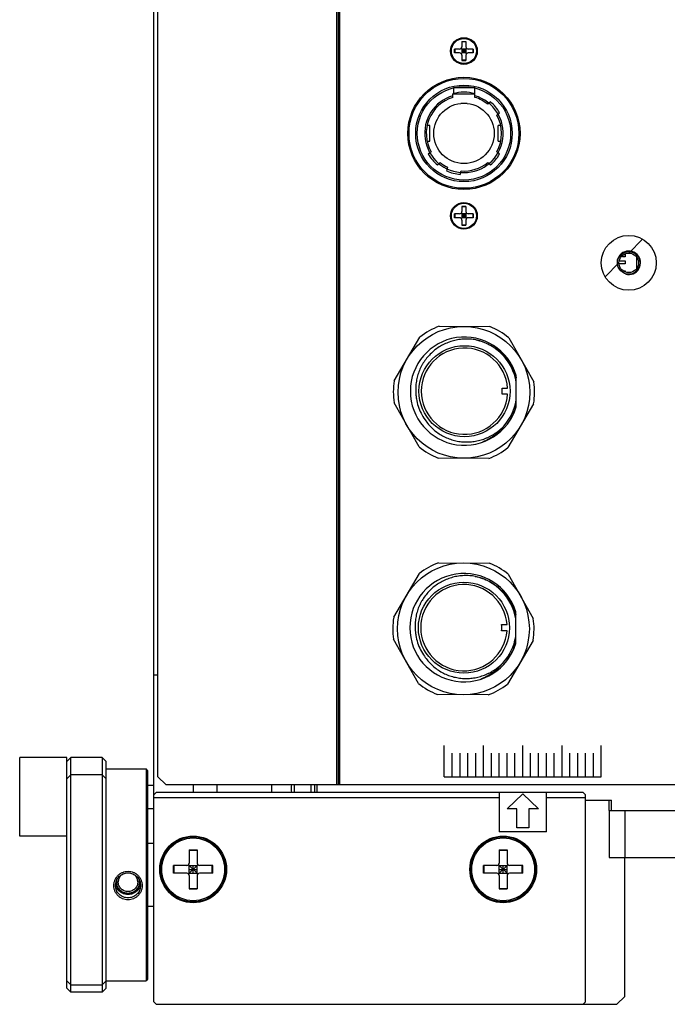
# Model space of a CAD drawing. Header units: millimetres. Extents: x 742 to 1452, y 144 to 826.
# Tile 1 of 40: x 742 to 824, y 144 to 269. Entities that reach past the tile are written whole.
import ezdxf

# ---------------------------------------------------------------- set-up
doc = ezdxf.new("R2010")
doc.units = ezdxf.units.MM
doc.header["$LTSCALE"] = 32.67
doc.layers.add('00_COMPONENTS', color=7, linetype='CONTINUOUS')

msp = doc.modelspace()

# ---------------------------------------------------------------- linework, layer by layer
at = {"layer": '00_COMPONENTS', "color": 7}
for p, q in [((782.196, 171.873), (782.196, 519.873)), ((782.396, 171.873), (782.396, 519.873)), ((782.596, 171.873), (782.596, 519.873)), ((759.396, 172.873), (759.396, 518.873)), ((758.896, 144.173), (758.896, 312.373)), ((798.146, 266.569), (798.646, 266.569)), ((798.146, 266.569), (798.146, 265.923)), ((798.646, 266.552), (798.146, 266.552)), ((798.646, 266.569), (798.646, 265.923)), ((797.846, 265.623), (797.201, 265.623)), ((797.201, 265.123), (797.201, 265.623)), ((797.846, 265.123), (797.201, 265.123)), ((797.217, 265.623), (797.217, 265.123)), ((798.058, 265.711), (798.734, 265.035)), ((798.058, 265.035), (798.734, 265.711)), ((798.646, 265.623), (798.146, 265.623)), ((798.146, 265.623), (798.146, 265.123)), ((798.646, 265.373), (798.146, 265.373)), ((798.646, 265.123), (798.146, 265.123)), ((798.146, 264.823), (798.146, 264.177)), ((798.396, 265.623), (798.396, 265.123)), ((798.646, 265.623), (798.646, 265.123)), ((798.646, 264.823), (798.646, 264.177)), ((799.592, 265.623), (798.946, 265.623)), ((799.592, 265.123), (798.946, 265.123)), ((799.575, 265.623), (799.575, 265.123)), ((799.592, 265.123), (799.592, 265.623)), ((798.646, 264.194), (798.146, 264.194)), ((798.146, 264.177), (798.646, 264.177)), ((796.996, 259.464), (796.996, 259.933)), ((799.796, 260.674), (797.071, 260.674)), ((797.071, 260.674), (797.071, 259.933)), ((797.071, 259.933), (799.796, 259.933)), ((799.796, 259.933), (799.796, 260.674)), ((799.796, 259.464), (799.796, 259.933)), ((797.996, 258.673), (797.996, 258.702)), ((798.796, 258.673), (797.996, 258.673)), ((798.796, 258.702), (798.796, 258.673)), ((801.78, 258.887), (801.43, 258.593)), ((802.587, 257.214), (802.937, 257.508)), ((794.046, 255.873), (793.702, 255.873)), ((794.046, 253.873), (794.046, 255.873)), ((803.091, 255.873), (802.746, 255.873)), ((802.746, 253.873), (802.746, 255.873)), ((793.702, 253.873), (794.046, 253.873)), ((802.746, 253.873), (803.091, 253.873)), ((794.206, 252.532), (793.856, 252.238)), ((802.937, 252.238), (802.587, 252.532)), ((795.013, 250.859), (795.363, 251.153)), ((801.43, 251.153), (801.78, 250.859)), ((796.307, 250.552), (796.188, 250.11)), ((797.927, 249.644), (798.045, 250.086)), ((798.058, 244.711), (798.734, 244.035)), ((798.058, 244.035), (798.734, 244.711)), ((798.146, 245.569), (798.646, 245.569)), ((798.146, 245.569), (798.146, 244.923)), ((798.646, 245.552), (798.146, 245.552)), ((798.646, 245.569), (798.646, 244.923)), ((797.846, 244.623), (797.201, 244.623)), ((797.201, 244.123), (797.201, 244.623)), ((797.846, 244.123), (797.201, 244.123)), ((797.217, 244.623), (797.217, 244.123)), ((798.646, 244.623), (798.146, 244.623)), ((798.146, 244.623), (798.146, 244.123)), ((798.646, 244.373), (798.146, 244.373)), ((798.646, 244.123), (798.146, 244.123)), ((798.146, 243.823), (798.146, 243.177)), ((798.396, 244.623), (798.396, 244.123)), ((798.646, 244.623), (798.646, 244.123)), ((798.646, 243.823), (798.646, 243.177)), ((799.592, 244.623), (798.946, 244.623)), ((799.592, 244.123), (798.946, 244.123)), ((799.575, 244.623), (799.575, 244.123)), ((799.592, 244.123), (799.592, 244.623)), ((798.646, 243.194), (798.146, 243.194)), ((798.146, 243.177), (798.646, 243.177)), ((820.396, 239.123), (820.396, 237.623)), ((795.231, 230.298), (801.693, 230.247)), ((789.517, 223.344), (792.792, 228.915)), ((804.11, 228.827), (807.297, 223.205)), ((805.066, 220.004), (805.066, 224.029)), ((803.262, 222.417), (803.951, 222.417)), ((803.951, 221.617), (803.262, 221.617)), ((792.683, 214.919), (789.495, 220.541)), ((807.275, 220.401), (804, 214.831)), ((801.561, 213.448), (795.099, 213.499)), ((795.162, 200.154), (801.624, 200.103)), ((789.448, 193.2), (792.723, 198.771)), ((804.041, 198.683), (807.228, 193.061)), ((804.996, 189.86), (804.996, 193.885)), ((803.192, 192.273), (803.882, 192.273)), ((803.882, 191.473), (803.192, 191.473)), ((792.613, 184.775), (789.426, 190.397)), ((807.206, 190.258), (803.931, 184.687)), ((758.896, 185.873), (759.396, 185.873)), ((801.492, 183.304), (795.03, 183.355)), ((747.796, 175.321), (741.796, 175.321)), ((741.796, 165.321), (741.796, 175.321)), ((747.796, 174.836), (748.296, 175.336)), ((747.796, 145.91), (747.796, 175.321)), ((752.296, 175.336), (748.296, 175.336)), ((748.296, 145.41), (748.296, 175.336)), ((752.796, 174.836), (752.296, 175.336)), ((752.296, 175.336), (752.296, 145.41)), ((752.796, 145.91), (752.796, 174.836)), ((752.796, 173.873), (757.896, 173.873)), ((758.096, 173.673), (757.896, 173.873)), ((757.896, 173.873), (757.896, 146.873)), ((758.096, 173.673), (758.096, 147.073)), ((747.796, 172.608), (748.296, 173.108)), ((752.296, 173.108), (748.296, 173.108)), ((752.796, 172.608), (752.296, 173.108)), ((759.396, 172.873), (760.396, 171.873)), ((758.096, 171.821), (758.896, 171.821)), ((758.896, 170.573), (759.196, 170.873)), ((813.596, 170.873), (759.196, 170.873)), ((760.396, 171.873), (838.096, 171.873)), ((763.896, 171.873), (763.896, 170.873)), ((766.896, 171.873), (766.896, 170.873)), ((773.896, 171.873), (773.896, 170.873)), ((778.896, 171.873), (778.896, 170.873)), ((779.396, 170.873), (779.396, 171.873)), ((779.696, 170.873), (779.696, 171.873)), ((802.896, 170.873), (802.896, 165.873)), ((808.896, 165.873), (808.896, 170.873)), ((813.596, 170.873), (813.896, 170.573)), ((802.896, 170.173), (758.896, 170.173)), ((813.896, 170.173), (808.896, 170.173)), ((813.896, 144.173), (813.896, 170.573)), ((813.896, 169.873), (817.196, 169.873)), ((816.896, 168.573), (816.896, 169.873)), ((817.196, 168.573), (817.196, 169.873)), ((758.096, 168.821), (758.896, 168.821)), ((816.896, 168.573), (834.399, 168.573)), ((816.899, 168.573), (816.899, 162.573)), ((818.899, 168.573), (818.899, 162.573)), ((808.896, 165.873), (802.896, 165.873)), ((747.796, 165.321), (741.796, 165.321)), ((758.896, 164.373), (758.096, 164.373)), ((763.396, 163.573), (764.396, 163.573)), ((763.396, 163.573), (763.396, 161.873)), ((763.396, 163.503), (764.396, 163.503)), ((764.396, 163.573), (764.396, 161.873)), ((802.896, 163.573), (803.896, 163.573)), ((802.896, 163.573), (802.896, 161.873)), ((802.896, 163.503), (803.896, 163.503)), ((803.896, 163.573), (803.896, 161.873)), ((816.899, 162.573), (828.399, 162.573)), ((818.896, 144.873), (818.896, 162.573)), ((763.096, 161.573), (761.396, 161.573)), ((761.396, 160.573), (761.396, 161.573)), ((761.466, 160.573), (761.466, 161.573)), ((763.308, 161.661), (764.484, 160.485)), ((763.308, 160.485), (764.484, 161.661)), ((763.396, 161.573), (764.396, 161.573)), ((763.396, 160.573), (763.396, 161.573)), ((763.396, 161.073), (764.396, 161.073)), ((763.896, 160.573), (763.896, 161.573)), ((764.396, 160.573), (764.396, 161.573)), ((766.396, 161.573), (764.696, 161.573)), ((766.326, 160.573), (766.326, 161.573)), ((766.396, 160.573), (766.396, 161.573)), ((802.596, 161.573), (800.896, 161.573)), ((800.896, 160.573), (800.896, 161.573)), ((800.966, 160.573), (800.966, 161.573)), ((802.808, 161.661), (803.984, 160.485)), ((802.808, 160.485), (803.984, 161.661)), ((802.896, 161.573), (803.896, 161.573)), ((802.896, 160.573), (802.896, 161.573)), ((802.896, 161.073), (803.896, 161.073)), ((803.396, 160.573), (803.396, 161.573)), ((803.896, 160.573), (803.896, 161.573)), ((805.896, 161.573), (804.196, 161.573)), ((805.826, 160.573), (805.826, 161.573)), ((805.896, 160.573), (805.896, 161.573)), ((763.096, 160.573), (761.396, 160.573)), ((763.396, 160.573), (764.396, 160.573)), ((763.396, 160.273), (763.396, 158.573)), ((764.396, 160.273), (764.396, 158.573)), ((766.396, 160.573), (764.696, 160.573)), ((802.596, 160.573), (800.896, 160.573)), ((802.896, 160.573), (803.896, 160.573)), ((802.896, 160.273), (802.896, 158.573)), ((803.896, 160.273), (803.896, 158.573)), ((805.896, 160.573), (804.196, 160.573)), ((763.396, 158.643), (764.396, 158.643)), ((763.396, 158.573), (764.396, 158.573)), ((802.896, 158.643), (803.896, 158.643)), ((802.896, 158.573), (803.896, 158.573)), ((758.096, 156.373), (758.896, 156.373)), ((747.796, 146.876), (748.296, 146.376)), ((752.796, 146.876), (752.296, 146.376)), ((752.796, 146.873), (754.41, 146.873)), ((756.783, 146.873), (757.896, 146.873)), ((758.096, 147.073), (757.896, 146.873)), ((747.796, 145.91), (748.296, 145.41)), ((748.296, 146.376), (752.296, 146.376)), ((752.796, 145.91), (752.296, 145.41)), ((752.296, 145.41), (748.296, 145.41)), ((817.896, 143.873), (818.896, 144.873)), ((758.896, 144.173), (759.196, 143.873)), ((759.196, 143.873), (817.896, 143.873)), ((813.596, 143.873), (813.896, 144.173))]:
    msp.add_line(p, q, dxfattribs=at)
at = {"layer": '00_COMPONENTS', "color": 4}
for p, q in [((819.396, 239.623), (821.166, 241.393)), ((818.172, 238.623), (818.929, 238.623)), ((818.61, 239.123), (818.61, 239.345)), ((818.929, 239.123), (818.61, 239.123)), ((818.738, 239.435), (818.929, 239.435)), ((818.929, 239.435), (818.929, 239.123)), ((818.929, 238.623), (818.929, 238.248)), ((816.377, 236.603), (818.146, 238.373)), ((818.929, 238.248), (818.153, 238.248)), ((818.647, 237.373), (818.929, 237.373)), ((818.929, 237.373), (818.929, 237.214)), ((795.896, 172.873), (795.896, 176.873)), ((796.896, 172.873), (796.896, 175.873)), ((797.896, 172.873), (797.896, 175.873)), ((798.896, 172.873), (798.896, 175.873)), ((799.896, 172.873), (799.896, 175.873)), ((800.896, 172.873), (800.896, 176.873)), ((801.896, 172.873), (801.896, 175.873)), ((802.896, 172.873), (802.896, 175.873)), ((803.896, 172.873), (803.896, 175.873)), ((804.896, 172.873), (804.896, 175.873)), ((805.896, 172.873), (805.896, 176.873)), ((806.896, 172.873), (806.896, 175.873)), ((807.896, 172.873), (807.896, 175.873)), ((808.896, 172.873), (808.896, 175.873)), ((809.896, 172.873), (809.896, 175.873)), ((810.896, 172.873), (810.896, 176.873)), ((811.896, 172.873), (811.896, 175.873)), ((812.896, 172.873), (812.896, 175.873)), ((813.896, 172.873), (813.896, 175.873)), ((814.896, 172.873), (814.896, 175.873)), ((815.896, 172.873), (815.896, 176.873)), ((795.896, 172.873), (815.896, 172.873)), ((803.896, 168.766), (805.896, 170.681)), ((805.896, 170.681), (807.896, 168.766)), ((805.146, 168.766), (803.896, 168.766)), ((805.146, 166.371), (805.146, 168.766)), ((807.896, 168.766), (806.646, 168.766)), ((806.646, 168.766), (806.646, 166.371)), ((806.646, 166.371), (805.146, 166.371))]:
    msp.add_line(p, q, dxfattribs=at)
at = {"layer": '00_COMPONENTS', "color": 7}
for centre, radius in [((798.396, 265.373), 1.7), ((798.396, 265.373), 1.6), ((798.396, 254.873), 7.15), ((798.396, 254.873), 7), ((798.396, 254.873), 5.95), ((798.396, 254.873), 3.85), ((798.396, 244.373), 1.7), ((798.396, 244.373), 1.6), ((819.396, 238.373), 1.45), ((798.396, 221.873), 8.4), ((798.466, 222.017), 5.8), ((798.327, 191.729), 8.4), ((798.396, 191.873), 5.8), ((763.896, 161.073), 4.25), ((763.896, 161.073), 4.15), ((763.896, 161.073), 4), ((803.396, 161.073), 4.25), ((803.396, 161.073), 4.15), ((803.396, 161.073), 4)]:
    msp.add_circle(centre, radius, dxfattribs=at)
at = {"layer": '00_COMPONENTS', "color": 4}
for centre, radius in [((798.396, 254.873), 6.15), ((819.396, 238.373), 3.5), ((819.396, 238.373), 1.25)]:
    msp.add_circle(centre, radius, dxfattribs=at)
at = {"layer": '00_COMPONENTS', "color": 7}
for centre, radius, start, end in [((797.846, 265.923), 0.3, 270, 360), ((797.846, 264.823), 0.3, 0, 90), ((798.946, 265.923), 0.3, 180, 270), ((798.946, 264.823), 0.3, 90, 180), ((798.396, 254.873), 5.25, 74.53399, 105.46601), ((798.396, 254.873), 5, 106.2602, 73.7398), ((798.396, 254.873), 4.8, 106.95776, 209.19308), ((798.396, 254.873), 4.8, 50.80692, 73.04224), ((798.396, 254.873), 5.25, 30.12911, 49.87089), ((798.396, 254.873), 4.8, 330.80692, 29.19308), ((798.396, 254.873), 5.25, 210.12911, 229.87089), ((798.396, 254.873), 4.8, 230.80692, 244.19308), ((798.396, 254.873), 4.8, 265.80692, 309.19308), ((798.396, 254.873), 5.25, 310.12911, 329.87089), ((798.396, 254.873), 5.25, 245.12911, 264.87089), ((797.846, 244.923), 0.3, 270, 360), ((798.946, 244.923), 0.3, 180, 270), ((797.846, 243.823), 0.3, 0, 90), ((798.946, 243.823), 0.3, 90, 180), ((798.396, 221.873), 9, 110.59, 128.51106), ((798.396, 221.873), 9, 50.59, 68.51106), ((798.466, 222.017), 6.9, 16.95713, 343.04228), ((798.466, 222.017), 6.7, 9.91171, 77.51301), ((798.466, 222.017), 5.5, 4.17065, 355.82935), ((798.396, 221.873), 9, 170.59, 188.51106), ((798.723, 222.021), 6.464, 178.5634, 179.55251), ((798.466, 222.017), 4.813, 355.23248, 4.76752), ((798.396, 221.873), 9, 350.59, 8.51106), ((799.098, 222.017), 6.839, 179.5479, 180.00862), ((798.563, 222.017), 6.304, 180.00714, 180.16846), ((798.466, 222.017), 6.7, 318.43882, 350.08825), ((798.396, 221.873), 9, 230.59, 248.51106), ((798.396, 221.873), 9, 290.59, 308.51106), ((798.327, 191.729), 9, 110.59, 128.51106), ((798.327, 191.729), 9, 50.59, 68.51106), ((798.396, 191.873), 6.9, 16.95713, 343.04228), ((798.396, 191.873), 6.7, 9.91171, 77.51301), ((798.396, 191.873), 5.5, 4.17065, 355.82935), ((798.327, 191.729), 9, 170.59, 188.51106), ((798.653, 191.877), 6.464, 178.5634, 179.55251), ((798.396, 191.873), 4.813, 355.23248, 4.76752), ((798.327, 191.729), 9, 350.59, 8.51106), ((798.493, 191.873), 6.304, 180.00714, 180.16846), ((799.029, 191.873), 6.839, 179.5479, 180.00862), ((798.396, 191.873), 6.7, 318.43882, 350.08825), ((798.327, 191.729), 9, 230.59, 248.51106), ((798.327, 191.729), 9, 290.59, 308.51106), ((780.896, 171.373), 4.5, 173.61985, 186.38015), ((780.896, 171.373), 4.14, 173.06282, 186.93718), ((763.096, 161.873), 0.3, 270, 360), ((764.696, 161.873), 0.3, 180, 270), ((802.596, 161.873), 0.3, 270, 360), ((804.196, 161.873), 0.3, 180, 270), ((755.582, 159.457), 1.435, 167.80212, 179.99907), ((755.587, 159.477), 1.24, 135.14422, 179.97324), ((755.606, 159.477), 1.24, 0.02677, 44.85988), ((755.611, 159.457), 1.435, 0.00093, 12.19898), ((763.096, 160.273), 0.3, 0, 90), ((764.696, 160.273), 0.3, 90, 180), ((802.596, 160.273), 0.3, 0, 90), ((804.196, 160.273), 0.3, 90, 180)]:
    msp.add_arc(centre, radius, start, end, dxfattribs=at)
at = {"layer": '00_COMPONENTS', "color": 4}
msp.add_arc((819.396, 238.373), 1.5, 255, 195, dxfattribs=at)
at = {"layer": '00_COMPONENTS', "color": 7}
for points, knots in [([(799.915, 228.558), (799.678, 228.601), (799.199, 228.66), (798.476, 228.67), (797.756, 228.601), (797.166, 228.478), (796.704, 228.343), (796.25, 228.183), (795.701, 227.934), (795.078, 227.567), (794.501, 227.131), (793.977, 226.633), (793.51, 226.08), (793.176, 225.578), (792.944, 225.157), (792.788, 224.831), (792.651, 224.497), (792.495, 224.041), (792.35, 223.456), (792.257, 222.739), (792.249, 222.257), (792.259, 222.016)], [0, 0, 0, 0, 0.0624968, 0.1249923, 0.1874896, 0.2499872, 0.281247, 0.3125059, 0.3750015, 0.4374971, 0.4999922, 0.5624878, 0.6249836, 0.6874782, 0.7187381, 0.7499985, 0.7812574, 0.8125177, 0.8750121, 0.9375061, 1, 1, 1, 1]), ([(799.916, 228.558), (800.219, 228.495), (800.819, 228.327), (801.675, 227.954), (802.471, 227.467), (803.193, 226.874), (803.825, 226.187), (804.358, 225.42), (804.781, 224.589), (804.985, 224), (805.066, 223.701)], [0, 0, 0, 0, 0.1250012, 0.2500003, 0.3749973, 0.4999961, 0.6249979, 0.7499999, 0.8749995, 1, 1, 1, 1]), ([(792.259, 221.998), (792.26, 221.837), (792.273, 221.513), (792.35, 220.871), (792.542, 220.082), (792.915, 219.184), (793.254, 218.63), (793.444, 218.369)], [0, 0, 0, 0, 0.1250728, 0.2501441, 0.5000957, 0.7500487, 1, 1, 1, 1]), ([(804.041, 217.951), (804.157, 218.115), (804.32, 218.371), (804.516, 218.723), (804.786, 219.264), (804.961, 219.74), (805.066, 220.129)], [0, 0, 0, 0, 0.250109, 0.3751913, 0.5002745, 1, 1, 1, 1]), ([(793.444, 218.369), (793.577, 218.168), (793.865, 217.782), (794.363, 217.257), (794.917, 216.793), (795.52, 216.394), (796.165, 216.068), (796.843, 215.817), (797.545, 215.642), (798.261, 215.548), (798.864, 215.537), (799.344, 215.57), (799.702, 215.614), (800.058, 215.676), (800.41, 215.758), (800.756, 215.86), (801.096, 215.982), (801.429, 216.122), (801.754, 216.279), (802.07, 216.454), (802.376, 216.645), (802.67, 216.854), (802.954, 217.077), (803.224, 217.317), (803.396, 217.485), (803.479, 217.572)], [0, 0, 0, 0, 0.062488, 0.1249754, 0.1874643, 0.2499528, 0.312442, 0.3749316, 0.4374218, 0.4999118, 0.562401, 0.5936571, 0.6249162, 0.656173, 0.6874301, 0.7186864, 0.7499434, 0.7812016, 0.8124581, 0.8437152, 0.8749721, 0.906229, 0.9374858, 0.9687442, 1, 1, 1, 1]), ([(803.479, 217.572), (803.386, 217.454), (803.191, 217.224), (802.875, 216.899), (802.539, 216.596), (802.184, 216.316), (801.81, 216.061), (801.291, 215.754), (800.879, 215.563), (800.598, 215.455)], [0, 0, 0, 0, 0.1250106, 0.2500261, 0.3750406, 0.5000562, 0.6250719, 0.7500908, 1, 1, 1, 1]), ([(799.845, 198.414), (799.608, 198.457), (799.13, 198.516), (798.407, 198.526), (797.687, 198.457), (797.097, 198.334), (796.634, 198.199), (796.181, 198.039), (795.631, 197.79), (795.008, 197.424), (794.431, 196.987), (793.907, 196.489), (793.44, 195.936), (793.107, 195.434), (792.875, 195.013), (792.718, 194.687), (792.581, 194.353), (792.425, 193.897), (792.28, 193.312), (792.187, 192.595), (792.179, 192.113), (792.189, 191.872)], [0, 0, 0, 0, 0.0624968, 0.1249923, 0.1874896, 0.2499872, 0.281247, 0.3125059, 0.3750015, 0.4374971, 0.4999922, 0.5624878, 0.6249836, 0.6874782, 0.7187381, 0.7499985, 0.7812574, 0.8125177, 0.8750121, 0.9375061, 1, 1, 1, 1]), ([(799.846, 198.414), (800.15, 198.351), (800.749, 198.183), (801.605, 197.81), (802.402, 197.323), (803.123, 196.73), (803.755, 196.043), (804.288, 195.277), (804.711, 194.445), (804.915, 193.856), (804.996, 193.557)], [0, 0, 0, 0, 0.1250012, 0.2500003, 0.3749973, 0.4999961, 0.6249979, 0.7499999, 0.8749995, 1, 1, 1, 1]), ([(792.19, 191.854), (792.19, 191.693), (792.203, 191.369), (792.281, 190.727), (792.472, 189.938), (792.845, 189.04), (793.185, 188.486), (793.374, 188.225)], [0, 0, 0, 0, 0.1250728, 0.2501441, 0.5000957, 0.7500487, 1, 1, 1, 1]), ([(803.971, 187.807), (804.087, 187.971), (804.251, 188.227), (804.446, 188.579), (804.716, 189.12), (804.891, 189.596), (804.996, 189.985)], [0, 0, 0, 0, 0.250109, 0.3751913, 0.5002745, 1, 1, 1, 1]), ([(793.374, 188.225), (793.507, 188.024), (793.796, 187.638), (794.293, 187.113), (794.847, 186.649), (795.45, 186.25), (796.095, 185.924), (796.773, 185.673), (797.475, 185.498), (798.192, 185.404), (798.794, 185.393), (799.274, 185.426), (799.633, 185.47), (799.988, 185.532), (800.34, 185.614), (800.686, 185.716), (801.026, 185.838), (801.359, 185.978), (801.684, 186.135), (802, 186.31), (802.306, 186.501), (802.601, 186.71), (802.884, 186.933), (803.155, 187.173), (803.326, 187.342), (803.41, 187.428)], [0, 0, 0, 0, 0.062488, 0.1249754, 0.1874643, 0.2499528, 0.312442, 0.3749316, 0.4374218, 0.4999118, 0.562401, 0.5936571, 0.6249162, 0.656173, 0.6874301, 0.7186864, 0.7499434, 0.7812016, 0.8124581, 0.8437152, 0.8749721, 0.906229, 0.9374858, 0.9687442, 1, 1, 1, 1]), ([(803.41, 187.428), (803.316, 187.31), (803.121, 187.08), (802.806, 186.755), (802.47, 186.452), (802.114, 186.172), (801.741, 185.917), (801.221, 185.61), (800.81, 185.419), (800.529, 185.311)], [0, 0, 0, 0, 0.1250106, 0.2500261, 0.3750406, 0.5000562, 0.6250719, 0.7500908, 1, 1, 1, 1]), ([(753.796, 158.999), (753.796, 159.119), (753.814, 159.299), (753.872, 159.532), (753.952, 159.758), (754.093, 160.025), (754.283, 160.258), (754.459, 160.42), (754.649, 160.562), (754.91, 160.703), (755.247, 160.806), (755.597, 160.841), (755.947, 160.806), (756.284, 160.702), (756.544, 160.562), (756.734, 160.419), (756.91, 160.258), (757.1, 160.024), (757.241, 159.757), (757.321, 159.531), (757.379, 159.298), (757.396, 159.118), (757.396, 158.999)], [0, 0, 0, 0, 0.0629918, 0.094603, 0.1262426, 0.1894553, 0.2524936, 0.283911, 0.3152024, 0.3772852, 0.4388433, 0.5000828, 0.5613228, 0.6228821, 0.6849665, 0.7162586, 0.7476765, 0.8107151, 0.873927, 0.9055657, 0.9372048, 1, 1, 1, 1]), ([(753.996, 159.02), (753.996, 159.124), (754.017, 159.335), (754.11, 159.638), (754.261, 159.918), (754.463, 160.164), (754.708, 160.364), (754.986, 160.513), (755.286, 160.604), (755.597, 160.634), (755.908, 160.603), (756.207, 160.512), (756.485, 160.364), (756.731, 160.163), (756.933, 159.918), (757.058, 159.684), (757.129, 159.485), (757.181, 159.282), (757.196, 159.124), (757.196, 159.02)], [0, 0, 0, 0, 0.0625373, 0.1253455, 0.1883302, 0.2513109, 0.3140616, 0.3764166, 0.4383605, 0.5000453, 0.5617306, 0.6236754, 0.6860316, 0.7487831, 0.8117637, 0.8747471, 0.9062169, 0.937658, 1, 1, 1, 1]), ([(757.046, 159.457), (757.046, 159.363), (757.028, 159.174), (756.945, 158.902), (756.81, 158.651), (756.628, 158.431), (756.407, 158.25), (756.155, 158.116), (755.881, 158.033), (755.596, 158.005), (755.312, 158.033), (755.038, 158.116), (754.786, 158.25), (754.565, 158.431), (754.383, 158.651), (754.248, 158.902), (754.165, 159.174), (754.146, 159.363), (754.146, 159.457)], [0, 0, 0, 0, 0.0623408, 0.1247052, 0.1871149, 0.2495833, 0.3121151, 0.3747055, 0.4373406, 0.5, 0.5626594, 0.6252945, 0.6878849, 0.7504167, 0.8128851, 0.8752948, 0.9376592, 1, 1, 1, 1]), ([(756.846, 159.478), (756.846, 159.396), (756.83, 159.233), (756.759, 158.999), (756.642, 158.782), (756.486, 158.592), (756.295, 158.437), (756.078, 158.321), (755.842, 158.25), (755.596, 158.226), (755.351, 158.25), (755.115, 158.321), (754.898, 158.437), (754.707, 158.592), (754.55, 158.782), (754.434, 158.999), (754.362, 159.233), (754.346, 159.396), (754.346, 159.478)], [0, 0, 0, 0, 0.062341, 0.1247052, 0.1871149, 0.2495833, 0.3121151, 0.3747054, 0.4373406, 0.5, 0.5626594, 0.6252946, 0.6878849, 0.7504167, 0.8128851, 0.8752948, 0.937659, 1, 1, 1, 1]), ([(757.396, 158.999), (757.396, 158.88), (757.379, 158.701), (757.321, 158.469), (757.241, 158.245), (757.099, 157.982), (756.909, 157.752), (756.733, 157.594), (756.543, 157.455), (756.283, 157.317), (755.945, 157.217), (755.596, 157.183), (755.246, 157.217), (754.909, 157.318), (754.649, 157.455), (754.459, 157.595), (754.283, 157.753), (754.093, 157.983), (753.952, 158.246), (753.872, 158.47), (753.814, 158.701), (753.796, 158.88), (753.796, 158.999)], [0, 0, 0, 0, 0.0631977, 0.0947956, 0.1263601, 0.1893049, 0.2520536, 0.2833648, 0.3145934, 0.3767076, 0.4384946, 0.5000829, 0.5616714, 0.6234592, 0.6855743, 0.7168035, 0.748115, 0.8108638, 0.8738081, 0.9053719, 0.9369981, 1, 1, 1, 1]), ([(757.196, 159.02), (757.196, 158.915), (757.181, 158.758), (757.129, 158.556), (757.058, 158.359), (756.932, 158.129), (756.73, 157.888), (756.484, 157.692), (756.206, 157.548), (755.906, 157.46), (755.596, 157.431), (755.286, 157.46), (754.986, 157.548), (754.708, 157.692), (754.462, 157.888), (754.26, 158.129), (754.135, 158.36), (754.063, 158.556), (754.012, 158.759), (753.996, 158.916), (753.996, 159.02)], [0, 0, 0, 0, 0.062757, 0.0941508, 0.1255336, 0.1882125, 0.2508665, 0.3134269, 0.3758159, 0.438013, 0.5000835, 0.5621543, 0.6243518, 0.6867414, 0.7493021, 0.8119557, 0.8746337, 0.9060156, 0.9374374, 1, 1, 1, 1]), ([(757.181, 159.239), (757.168, 159.145), (757.125, 158.959), (757.011, 158.696), (756.852, 158.457), (756.653, 158.251), (756.42, 158.083), (756.16, 157.959), (755.883, 157.883), (755.596, 157.857), (755.31, 157.883), (755.032, 157.959), (754.773, 158.083), (754.54, 158.251), (754.341, 158.457), (754.181, 158.696), (754.068, 158.959), (754.025, 159.145), (754.011, 159.239)], [0, 0, 0, 0, 0.0623376, 0.1247104, 0.1871318, 0.2496097, 0.312145, 0.3747313, 0.4373555, 0.5, 0.5626445, 0.6252687, 0.6878549, 0.7503902, 0.8128682, 0.8752895, 0.9376624, 1, 1, 1, 1]), ([(754.41, 146.873), (754.497, 146.873), (754.683, 146.874), (755.078, 146.879), (755.596, 146.882), (756.115, 146.879), (756.51, 146.874), (756.695, 146.873), (756.783, 146.873)], [0, 0, 0, 0, 0.1109861, 0.2340488, 0.5, 0.7659512, 0.8890138, 1, 1, 1, 1])]:
    msp.add_open_spline(points, degree=3, knots=knots, dxfattribs=at)
at = {"layer": '00_COMPONENTS', "color": 4}
for points, knots in [([(754.102, 159.591), (754.102, 159.586), (754.101, 159.575), (754.1, 159.562), (754.099, 159.552), (754.099, 159.544), (754.099, 159.538), (754.098, 159.533), (754.098, 159.53), (754.098, 159.529), (754.098, 159.526), (754.098, 159.523), (754.098, 159.519), (754.097, 159.514), (754.097, 159.509), (754.097, 159.505), (754.097, 159.502), (754.097, 159.499), (754.097, 159.496), (754.097, 159.492), (754.097, 159.488), (754.097, 159.484), (754.097, 159.48), (754.097, 159.474), (754.096, 159.466), (754.096, 159.46), (754.096, 159.457)], [0, 0, 0, 0, 0.125, 0.25, 0.3125, 0.375, 0.4375, 0.46875, 0.484375, 0.5, 0.515625, 0.53125, 0.5625, 0.59375, 0.625, 0.65625, 0.671875, 0.6875, 0.71875, 0.75, 0.78125, 0.8125, 0.84375, 0.875, 0.9375, 1, 1, 1, 1]), ([(754.096, 159.457), (754.099, 159.433), (754.102, 159.397), (754.107, 159.349), (754.111, 159.312), (754.114, 159.276), (754.117, 159.246), (754.12, 159.222), (754.121, 159.207), (754.122, 159.195), (754.123, 159.185), (754.124, 159.178), (754.124, 159.173), (754.125, 159.17), (754.125, 159.167), (754.126, 159.165), (754.126, 159.162), (754.128, 159.157), (754.13, 159.15), (754.133, 159.141), (754.136, 159.13), (754.141, 159.115), (754.148, 159.092), (754.157, 159.063), (754.167, 159.028), (754.178, 158.993), (754.187, 158.964), (754.194, 158.941), (754.198, 158.926), (754.202, 158.915), (754.204, 158.906), (754.206, 158.899), (754.208, 158.894), (754.209, 158.891), (754.209, 158.889), (754.211, 158.887), (754.212, 158.884), (754.215, 158.879), (754.218, 158.872), (754.222, 158.864), (754.228, 158.854), (754.235, 158.84), (754.247, 158.819), (754.261, 158.792), (754.278, 158.76), (754.295, 158.728), (754.31, 158.701), (754.321, 158.68), (754.328, 158.666), (754.334, 158.656), (754.338, 158.647), (754.342, 158.641), (754.344, 158.636), (754.346, 158.633), (754.347, 158.631), (754.348, 158.63), (754.35, 158.627), (754.354, 158.623), (754.359, 158.617), (754.365, 158.61), (754.373, 158.6), (754.382, 158.588), (754.398, 158.569), (754.418, 158.545), (754.441, 158.517), (754.465, 158.488), (754.485, 158.464), (754.5, 158.445), (754.51, 158.433), (754.518, 158.424), (754.524, 158.416), (754.529, 158.41), (754.532, 158.406), (754.534, 158.404), (754.536, 158.402), (754.537, 158.401), (754.54, 158.399), (754.544, 158.395), (754.55, 158.39), (754.557, 158.385), (754.566, 158.377), (754.578, 158.367), (754.597, 158.352), (754.621, 158.333), (754.649, 158.31), (754.677, 158.287), (754.701, 158.267), (754.72, 158.252), (754.731, 158.242), (754.741, 158.235), (754.748, 158.229), (754.754, 158.224), (754.758, 158.221), (754.76, 158.219), (754.762, 158.217), (754.764, 158.216), (754.767, 158.215), (754.771, 158.212), (754.778, 158.209), (754.786, 158.204), (754.797, 158.199), (754.81, 158.191), (754.832, 158.18), (754.859, 158.166), (754.891, 158.148), (754.923, 158.131), (754.95, 158.117), (754.972, 158.105), (754.985, 158.098), (754.996, 158.092), (755.004, 158.088), (755.011, 158.085), (755.015, 158.082), (755.018, 158.081), (755.02, 158.079), (755.022, 158.079), (755.025, 158.078), (755.03, 158.076), (755.037, 158.074), (755.046, 158.072), (755.058, 158.068), (755.072, 158.064), (755.096, 158.057), (755.125, 158.048), (755.16, 158.037), (755.195, 158.026), (755.224, 158.017), (755.247, 158.01), (755.262, 158.006), (755.274, 158.002), (755.282, 158), (755.29, 157.998), (755.295, 157.996), (755.298, 157.995), (755.3, 157.994), (755.302, 157.994), (755.305, 157.994), (755.311, 157.993), (755.318, 157.993), (755.328, 157.992), (755.34, 157.99), (755.355, 157.989), (755.38, 157.986), (755.411, 157.983), (755.448, 157.98), (755.485, 157.976), (755.516, 157.973), (755.541, 157.97), (755.556, 157.969), (755.569, 157.968), (755.578, 157.967), (755.586, 157.966), (755.591, 157.965), (755.594, 157.965), (755.596, 157.965), (755.599, 157.965), (755.602, 157.965), (755.607, 157.966), (755.615, 157.967), (755.624, 157.968), (755.636, 157.969), (755.651, 157.97), (755.675, 157.973), (755.706, 157.976), (755.742, 157.979), (755.778, 157.983), (755.809, 157.986), (755.833, 157.988), (755.848, 157.99), (755.86, 157.991), (755.87, 157.992), (755.877, 157.992), (755.882, 157.993), (755.885, 157.993), (755.888, 157.993), (755.89, 157.994), (755.893, 157.995), (755.898, 157.996), (755.905, 157.999), (755.914, 158.001), (755.926, 158.005), (755.94, 158.009), (755.964, 158.016), (755.993, 158.025), (756.028, 158.035), (756.063, 158.046), (756.092, 158.055), (756.115, 158.062), (756.13, 158.066), (756.142, 158.07), (756.15, 158.072), (756.158, 158.075), (756.163, 158.076), (756.166, 158.077), (756.168, 158.077), (756.17, 158.079), (756.173, 158.08), (756.177, 158.083), (756.184, 158.086), (756.192, 158.09), (756.203, 158.096), (756.216, 158.103), (756.238, 158.115), (756.265, 158.129), (756.297, 158.146), (756.33, 158.163), (756.356, 158.177), (756.378, 158.189), (756.391, 158.196), (756.402, 158.201), (756.41, 158.206), (756.417, 158.209), (756.422, 158.212), (756.424, 158.213), (756.427, 158.214), (756.428, 158.216), (756.431, 158.218), (756.435, 158.221), (756.441, 158.226), (756.448, 158.232), (756.458, 158.24), (756.47, 158.249), (756.489, 158.265), (756.513, 158.285), (756.542, 158.308), (756.571, 158.332), (756.595, 158.351), (756.614, 158.367), (756.626, 158.377), (756.635, 158.384), (756.643, 158.39), (756.649, 158.395), (756.653, 158.399), (756.655, 158.401), (756.657, 158.402), (756.658, 158.404), (756.66, 158.406), (756.664, 158.41), (756.669, 158.416), (756.674, 158.423), (756.682, 158.433), (756.692, 158.444), (756.707, 158.463), (756.727, 158.486), (756.75, 158.515), (756.773, 158.543), (756.793, 158.566), (756.808, 158.585), (756.818, 158.597), (756.825, 158.606), (756.831, 158.613), (756.836, 158.619), (756.839, 158.623), (756.841, 158.625), (756.843, 158.627), (756.844, 158.629), (756.845, 158.632), (756.848, 158.636), (756.851, 158.643), (756.856, 158.651), (756.862, 158.662), (756.869, 158.675), (756.88, 158.697), (756.895, 158.723), (756.912, 158.755), (756.929, 158.787), (756.944, 158.814), (756.955, 158.836), (756.962, 158.849), (756.968, 158.86), (756.973, 158.868), (756.976, 158.874), (756.979, 158.879), (756.98, 158.882), (756.981, 158.884), (756.982, 158.886), (756.983, 158.889), (756.984, 158.894), (756.987, 158.901), (756.989, 158.91), (756.993, 158.921), (756.997, 158.936), (757.004, 158.959), (757.013, 158.988), (757.024, 159.023), (757.035, 159.058), (757.044, 159.087), (757.051, 159.11), (757.055, 159.125), (757.059, 159.136), (757.061, 159.145), (757.064, 159.152), (757.065, 159.157), (757.066, 159.16), (757.067, 159.162), (757.067, 159.165), (757.067, 159.168), (757.068, 159.173), (757.069, 159.181), (757.07, 159.19), (757.071, 159.202), (757.072, 159.218), (757.075, 159.242), (757.078, 159.273), (757.082, 159.31), (757.085, 159.347), (757.09, 159.396), (757.094, 159.433), (757.096, 159.457)], [0, 0, 0, 0, 0.015625, 0.0234375, 0.03125, 0.0390625, 0.046875, 0.0507812, 0.0546875, 0.0566406, 0.0585938, 0.0605469, 0.0615234, 0.0620117, 0.0625, 0.0629883, 0.0634766, 0.0644531, 0.0664062, 0.0683594, 0.0703125, 0.0742188, 0.078125, 0.0859375, 0.09375, 0.1015625, 0.109375, 0.1132812, 0.1171875, 0.1191406, 0.1210938, 0.1230469, 0.1240234, 0.1245117, 0.125, 0.1254883, 0.1259766, 0.1269531, 0.1289062, 0.1308594, 0.1328125, 0.1367188, 0.140625, 0.1484375, 0.15625, 0.1640625, 0.171875, 0.1757812, 0.1796875, 0.1816406, 0.1835938, 0.1855469, 0.1865234, 0.1870117, 0.1875, 0.1879883, 0.1884766, 0.1894531, 0.1914062, 0.1933594, 0.1953125, 0.1992188, 0.203125, 0.2109375, 0.21875, 0.2265625, 0.234375, 0.2382812, 0.2421875, 0.2441406, 0.2460938, 0.2480469, 0.2490234, 0.2495117, 0.25, 0.2504883, 0.2509766, 0.2519531, 0.2539062, 0.2558594, 0.2578125, 0.2617188, 0.265625, 0.2734375, 0.28125, 0.2890625, 0.296875, 0.3007812, 0.3046875, 0.3066406, 0.3085938, 0.3105469, 0.3115234, 0.3120117, 0.3125, 0.3129883, 0.3134766, 0.3144531, 0.3164062, 0.3183594, 0.3203125, 0.3242188, 0.328125, 0.3359375, 0.34375, 0.3515625, 0.359375, 0.3632812, 0.3671875, 0.3691406, 0.3710938, 0.3730469, 0.3740234, 0.3745117, 0.375, 0.3754883, 0.3759766, 0.3769531, 0.3789062, 0.3808594, 0.3828125, 0.3867188, 0.390625, 0.3984375, 0.40625, 0.4140625, 0.421875, 0.4257812, 0.4296875, 0.4316406, 0.4335938, 0.4355469, 0.4365234, 0.4370117, 0.4375, 0.4379883, 0.4384766, 0.4394531, 0.4414062, 0.4433594, 0.4453125, 0.4492188, 0.453125, 0.4609375, 0.46875, 0.4765625, 0.484375, 0.4882812, 0.4921875, 0.4941406, 0.4960938, 0.4980469, 0.4990234, 0.4995117, 0.5, 0.5004883, 0.5009766, 0.5019531, 0.5039062, 0.5058594, 0.5078125, 0.5117188, 0.515625, 0.5234375, 0.53125, 0.5390625, 0.546875, 0.5507812, 0.5546875, 0.5566406, 0.5585938, 0.5605469, 0.5615234, 0.5620117, 0.5625, 0.5629883, 0.5634766, 0.5644531, 0.5664062, 0.5683594, 0.5703125, 0.5742188, 0.578125, 0.5859375, 0.59375, 0.6015625, 0.609375, 0.6132812, 0.6171875, 0.6191406, 0.6210938, 0.6230469, 0.6240234, 0.6245117, 0.625, 0.6254883, 0.6259766, 0.6269531, 0.6289062, 0.6308594, 0.6328125, 0.6367188, 0.640625, 0.6484375, 0.65625, 0.6640625, 0.671875, 0.6757812, 0.6796875, 0.6816406, 0.6835938, 0.6855469, 0.6865234, 0.6870117, 0.6875, 0.6879883, 0.6884766, 0.6894531, 0.6914062, 0.6933594, 0.6953125, 0.6992188, 0.703125, 0.7109375, 0.71875, 0.7265625, 0.734375, 0.7382812, 0.7421875, 0.7441406, 0.7460938, 0.7480469, 0.7490234, 0.7495117, 0.75, 0.7504883, 0.7509766, 0.7519531, 0.7539062, 0.7558594, 0.7578125, 0.7617188, 0.765625, 0.7734375, 0.78125, 0.7890625, 0.796875, 0.8007812, 0.8046875, 0.8066406, 0.8085938, 0.8105469, 0.8115234, 0.8120117, 0.8125, 0.8129883, 0.8134766, 0.8144531, 0.8164062, 0.8183594, 0.8203125, 0.8242188, 0.828125, 0.8359375, 0.84375, 0.8515625, 0.859375, 0.8632812, 0.8671875, 0.8691406, 0.8710938, 0.8730469, 0.8740234, 0.8745117, 0.875, 0.8754883, 0.8759766, 0.8769531, 0.8789062, 0.8808594, 0.8828125, 0.8867188, 0.890625, 0.8984375, 0.90625, 0.9140625, 0.921875, 0.9257812, 0.9296875, 0.9316406, 0.9335938, 0.9355469, 0.9365234, 0.9370117, 0.9375, 0.9379883, 0.9384766, 0.9394531, 0.9414062, 0.9433594, 0.9453125, 0.9492188, 0.953125, 0.9609375, 0.96875, 0.9765625, 0.984375, 1, 1, 1, 1]), ([(757.096, 159.457), (757.096, 159.462), (757.096, 159.473), (757.096, 159.486), (757.096, 159.496), (757.096, 159.504), (757.095, 159.511), (757.095, 159.515), (757.095, 159.518), (757.095, 159.52), (757.095, 159.522), (757.095, 159.525), (757.095, 159.529), (757.094, 159.534), (757.094, 159.539), (757.094, 159.543), (757.094, 159.546), (757.094, 159.549), (757.093, 159.552), (757.093, 159.556), (757.093, 159.56), (757.093, 159.564), (757.092, 159.568), (757.092, 159.574), (757.091, 159.582), (757.091, 159.588), (757.09, 159.591)], [0, 0, 0, 0, 0.125, 0.25, 0.3125, 0.375, 0.4375, 0.46875, 0.484375, 0.5, 0.515625, 0.53125, 0.5625, 0.59375, 0.625, 0.65625, 0.671875, 0.6875, 0.71875, 0.75, 0.78125, 0.8125, 0.84375, 0.875, 0.9375, 1, 1, 1, 1])]:
    msp.add_open_spline(points, degree=3, knots=knots, dxfattribs=at)

doc.saveas('drawing.dxf')
